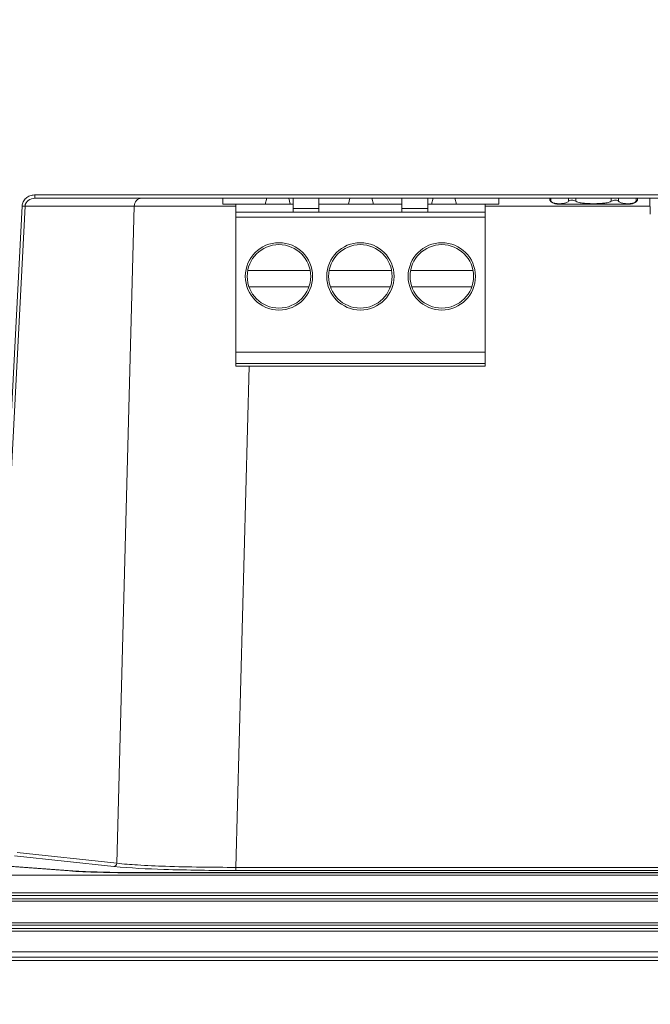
# Model space of a CAD drawing. Header units: centimetres. Extents: x -21 to 21, y -29.7 to 29.7.
# Tile 14 of 93: x -8.3 to -4.5, y -17.5 to -11.6. Entities that reach past the tile are written whole.
import ezdxf

# ---------------------------------------------------------------- set-up
doc = ezdxf.new("R2010")
doc.units = ezdxf.units.CM
doc.header["$MEASUREMENT"] = 0

msp = doc.modelspace()

# ---------------------------------------------------------------- linework, layer by layer
at = {"color": 8, "lineweight": 5}
msp.add_open_spline([(-21.00035, -29.70651), (-21.00035, -29.70651), (20.99965, -29.70651), (20.99965, -29.70651), (20.99965, -29.70651), (20.99965, 29.69349), (20.99965, 29.69349), (20.99965, 29.69349), (-21.00035, 29.69349), (-21.00035, 29.69349), (-21.00035, 29.69349), (-21.00035, -29.70651), (-21.00035, -29.70651)], degree=3, knots=[0, 0, 0, 0, 0.25, 0.25, 0.25, 0.5, 0.5, 0.5, 0.75, 0.75, 0.75, 1, 1, 1, 1], dxfattribs=at)
at = {"lineweight": 5}
for points, knots in [([(-8.21115, -12.67276), (-8.22021, -12.67321), (-8.22933, -12.67476), (-8.23789, -12.6779), (-8.24643, -12.68103), (-8.25441, -12.68574), (-8.26133, -12.69169), (-8.26825, -12.69763), (-8.27411, -12.70481), (-8.27832, -12.71293), (-8.28252, -12.72104), (-8.28507, -12.73008), (-8.28549, -12.73913)], [0, 0, 0, 0, 0.25, 0.25, 0.25, 0.5, 0.5, 0.5, 0.75, 0.75, 0.75, 1, 1, 1, 1]), ([(-8.26754, -12.74007), (-8.26679, -12.72673), (-8.25867, -12.71371), (-8.24774, -12.70523), (-8.23625, -12.69632), (-8.22167, -12.69241), (-8.20764, -12.69241)], [0, 0, 0, 0, 0.5, 0.5, 0.5, 1, 1, 1, 1]), ([(-8.20766, -12.69241), (-8.20776, -12.69191), (-8.20767, -12.69139), (-8.20762, -12.69087), (-8.20747, -12.68944), (-8.20758, -12.68802), (-8.20766, -12.6866), (-8.20793, -12.68196), (-8.20786, -12.67729), (-8.20797, -12.67264)], [0, 0, 0, 0, 0.3333333, 0.3333333, 0.3333333, 0.6666667, 0.6666667, 0.6666667, 1, 1, 1, 1]), ([(-7.61022, -12.74007), (-7.60971, -12.72789), (-7.60507, -12.71531), (-7.59636, -12.70623), (-7.58827, -12.69781), (-7.57667, -12.69241), (-7.56535, -12.69241)], [0, 0, 0, 0, 0.5, 0.5, 0.5, 1, 1, 1, 1]), ([(-5.10246, -12.71086), (-5.10342, -12.71), (-5.10435, -12.70911), (-5.10525, -12.70818), (-5.10663, -12.70676), (-5.10794, -12.70527), (-5.10916, -12.70371)], [0, 0, 0, 0, 0.5, 0.5, 0.5, 1, 1, 1, 1]), ([(-5.06486, -12.72444), (-5.07131, -12.72387), (-5.07778, -12.72288), (-5.08398, -12.72096), (-5.08722, -12.71996), (-5.09038, -12.71871), (-5.09339, -12.71713), (-5.09665, -12.71542), (-5.09973, -12.71332), (-5.10246, -12.71086)], [0, 0, 0, 0, 0.3333333, 0.3333333, 0.3333333, 0.6666667, 0.6666667, 0.6666667, 1, 1, 1, 1]), ([(-4.99565, -12.71086), (-5.00044, -12.71517), (-5.00632, -12.71831), (-5.01245, -12.72042), (-5.0181, -12.72236), (-5.02396, -12.72343), (-5.02986, -12.7241), (-5.03567, -12.72476), (-5.04151, -12.72504), (-5.04736, -12.72509), (-5.0532, -12.72514), (-5.05905, -12.72496), (-5.06486, -12.72444)], [0, 0, 0, 0, 0.25, 0.25, 0.25, 0.5, 0.5, 0.5, 0.75, 0.75, 0.75, 1, 1, 1, 1]), ([(-4.95235, -12.71086), (-4.95647, -12.70902), (-4.96062, -12.70726), (-4.96494, -12.70589), (-4.96897, -12.70462), (-4.97314, -12.70369), (-4.97735, -12.70371), (-4.98097, -12.70373), (-4.98462, -12.70446), (-4.98796, -12.70589), (-4.99078, -12.7071), (-4.99338, -12.70882), (-4.99565, -12.71086)], [0, 0, 0, 0, 0.25, 0.25, 0.25, 0.5, 0.5, 0.5, 0.75, 0.75, 0.75, 1, 1, 1, 1]), ([(-4.73873, -12.71086), (-4.74696, -12.71456), (-4.75572, -12.71708), (-4.76457, -12.71895), (-4.77343, -12.72081), (-4.78239, -12.72203), (-4.79138, -12.7229), (-4.80037, -12.72377), (-4.8094, -12.7243), (-4.81843, -12.72463), (-4.82747, -12.72496), (-4.8365, -12.7251), (-4.84554, -12.7251), (-4.85458, -12.7251), (-4.86361, -12.72496), (-4.87265, -12.72463), (-4.88168, -12.7243), (-4.89071, -12.72377), (-4.8997, -12.7229), (-4.90869, -12.72203), (-4.91765, -12.72081), (-4.92651, -12.71895), (-4.93536, -12.71708), (-4.94412, -12.71456), (-4.95235, -12.71086)], [0, 0, 0, 0, 0.125, 0.125, 0.125, 0.25, 0.25, 0.25, 0.375, 0.375, 0.375, 0.5, 0.5, 0.5, 0.625, 0.625, 0.625, 0.75, 0.75, 0.75, 0.875, 0.875, 0.875, 1, 1, 1, 1]), ([(-4.69543, -12.71086), (-4.6977, -12.70882), (-4.7003, -12.7071), (-4.70312, -12.70589), (-4.70646, -12.70446), (-4.71011, -12.70373), (-4.71373, -12.70371), (-4.71794, -12.70369), (-4.72212, -12.70462), (-4.72614, -12.70589), (-4.73046, -12.70726), (-4.73461, -12.70902), (-4.73873, -12.71086)], [0, 0, 0, 0, 0.25, 0.25, 0.25, 0.5, 0.5, 0.5, 0.75, 0.75, 0.75, 1, 1, 1, 1]), ([(-4.62622, -12.72444), (-4.63204, -12.72496), (-4.63788, -12.72514), (-4.64372, -12.72509), (-4.64957, -12.72504), (-4.65541, -12.72476), (-4.66122, -12.7241), (-4.66712, -12.72343), (-4.67298, -12.72236), (-4.67863, -12.72042), (-4.68476, -12.71831), (-4.69064, -12.71517), (-4.69543, -12.71086)], [0, 0, 0, 0, 0.25, 0.25, 0.25, 0.5, 0.5, 0.5, 0.75, 0.75, 0.75, 1, 1, 1, 1]), ([(-4.58862, -12.71086), (-4.59135, -12.71332), (-4.59443, -12.71542), (-4.59769, -12.71713), (-4.6007, -12.71871), (-4.60386, -12.71996), (-4.6071, -12.72096), (-4.6133, -12.72288), (-4.61977, -12.72387), (-4.62622, -12.72444)], [0, 0, 0, 0, 0.3333333, 0.3333333, 0.3333333, 0.6666667, 0.6666667, 0.6666667, 1, 1, 1, 1]), ([(-4.58299, -12.70503), (-4.58331, -12.70542), (-4.58364, -12.70581), (-4.58398, -12.70619), (-4.58543, -12.70784), (-4.58699, -12.7094), (-4.58862, -12.71086)], [0, 0, 0, 0, 0.5, 0.5, 0.5, 1, 1, 1, 1]), ([(-7.25361, -12.73948), (-7.29028, -12.73948), (-7.32696, -12.73949), (-7.36363, -12.73951), (-7.44583, -12.73956), (-7.52803, -12.73965), (-7.61022, -12.74007)], [0, 0, 0, 0, 0.5, 0.5, 0.5, 1, 1, 1, 1]), ([(-6.99922, -12.73964), (-7.02117, -12.73961), (-7.04313, -12.73959), (-7.06508, -12.73957), (-7.12792, -12.73951), (-7.19077, -12.73948), (-7.25361, -12.73948)], [0, 0, 0, 0, 0.5, 0.5, 0.5, 1, 1, 1, 1]), ([(-6.53654, -13.16199), (-6.53654, -13.05016), (-6.6272, -12.95949), (-6.73904, -12.95949), (-6.85088, -12.95949), (-6.94154, -13.05016), (-6.94154, -13.16199), (-6.94154, -13.27383), (-6.85088, -13.36449), (-6.73904, -13.36449), (-6.6272, -13.36449), (-6.53654, -13.27383), (-6.53654, -13.16199)], [0, 0, 0, 0, 0.25, 0.25, 0.25, 0.5, 0.5, 0.5, 0.75, 0.75, 0.75, 1, 1, 1, 1]), ([(-6.04654, -13.16199), (-6.04654, -13.05016), (-6.1372, -12.95949), (-6.24904, -12.95949), (-6.36088, -12.95949), (-6.45154, -13.05016), (-6.45154, -13.16199), (-6.45154, -13.27383), (-6.36088, -13.36449), (-6.24904, -13.36449), (-6.1372, -13.36449), (-6.04654, -13.27383), (-6.04654, -13.16199)], [0, 0, 0, 0, 0.25, 0.25, 0.25, 0.5, 0.5, 0.5, 0.75, 0.75, 0.75, 1, 1, 1, 1]), ([(-5.55654, -13.16199), (-5.55654, -13.05016), (-5.6472, -12.95949), (-5.75904, -12.95949), (-5.87088, -12.95949), (-5.96154, -13.05016), (-5.96154, -13.16199), (-5.96154, -13.27383), (-5.87088, -13.36449), (-5.75904, -13.36449), (-5.6472, -13.36449), (-5.55654, -13.27383), (-5.55654, -13.16199)], [0, 0, 0, 0, 0.25, 0.25, 0.25, 0.5, 0.5, 0.5, 0.75, 0.75, 0.75, 1, 1, 1, 1]), ([(-6.54804, -13.16199), (-6.54804, -13.05651), (-6.63355, -12.97099), (-6.73904, -12.97099), (-6.84453, -12.97099), (-6.93004, -13.05651), (-6.93004, -13.16199), (-6.93004, -13.26748), (-6.84453, -13.35299), (-6.73904, -13.35299), (-6.63355, -13.35299), (-6.54804, -13.26748), (-6.54804, -13.16199)], [0, 0, 0, 0, 0.25, 0.25, 0.25, 0.5, 0.5, 0.5, 0.75, 0.75, 0.75, 1, 1, 1, 1]), ([(-6.05804, -13.16199), (-6.05804, -13.05651), (-6.14355, -12.97099), (-6.24904, -12.97099), (-6.35453, -12.97099), (-6.44004, -13.05651), (-6.44004, -13.16199), (-6.44004, -13.26748), (-6.35453, -13.35299), (-6.24904, -13.35299), (-6.14355, -13.35299), (-6.05804, -13.26748), (-6.05804, -13.16199)], [0, 0, 0, 0, 0.25, 0.25, 0.25, 0.5, 0.5, 0.5, 0.75, 0.75, 0.75, 1, 1, 1, 1]), ([(-5.56804, -13.16199), (-5.56804, -13.05651), (-5.65355, -12.97099), (-5.75904, -12.97099), (-5.86453, -12.97099), (-5.95004, -13.05651), (-5.95004, -13.16199), (-5.95004, -13.26748), (-5.86453, -13.35299), (-5.75904, -13.35299), (-5.65355, -13.35299), (-5.56804, -13.26748), (-5.56804, -13.16199)], [0, 0, 0, 0, 0.25, 0.25, 0.25, 0.5, 0.5, 0.5, 0.75, 0.75, 0.75, 1, 1, 1, 1]), ([(-7.73316, -16.71066), (-7.72866, -16.71055), (-7.72411, -16.70836), (-7.72089, -16.70501), (-7.71744, -16.70141), (-7.71554, -16.69647), (-7.71523, -16.69164)], [0, 0, 0, 0, 0.5, 0.5, 0.5, 1, 1, 1, 1]), ([(-6.99815, -16.71586), (-7.13923, -16.71595), (-7.28034, -16.71427), (-7.42133, -16.70944), (-7.478, -16.7075), (-7.53466, -16.70506), (-7.59128, -16.70168), (-7.63267, -16.69922), (-7.67404, -16.69625), (-7.71523, -16.69162)], [0, 0, 0, 0, 0.3333333, 0.3333333, 0.3333333, 0.6666667, 0.6666667, 0.6666667, 1, 1, 1, 1]), ([(-7.73317, -16.71068), (-7.63299, -16.72044), (-7.53236, -16.72504), (-7.43173, -16.72827), (-7.28722, -16.73291), (-7.14271, -16.73473), (-6.99818, -16.73481)], [0, 0, 0, 0, 0.5, 0.5, 0.5, 1, 1, 1, 1])]:
    msp.add_open_spline(points, degree=3, knots=knots, dxfattribs=at)
for points in [[(-8.20805, -12.67264), (-8.20909, -12.67267), (-8.21012, -12.67271), (-8.21115, -12.67276)], [(-8.20805, -12.67264), (-8.20805, -12.67264), (4.04396, -12.67266), (4.04396, -12.67266)], [(-8.20769, -12.69241), (-8.20769, -12.69241), (4.09967, -12.69241), (4.09967, -12.69241)], [(-7.07604, -12.69241), (-7.07604, -12.69241), (-7.07604, -12.72699), (-7.07604, -12.72699)], [(-7.07604, -12.72699), (-7.07604, -12.72699), (-6.82129, -12.72699), (-6.82129, -12.72699)], [(-6.99904, -13.70199), (-6.99904, -13.70199), (-6.99904, -12.72699), (-6.99904, -12.72699)], [(-6.81171, -12.69241), (-6.81171, -12.69241), (-6.82129, -12.72699), (-6.82129, -12.72699)], [(-6.82129, -12.72699), (-6.82129, -12.72699), (-6.67079, -12.72699), (-6.67079, -12.72699)], [(-6.67079, -12.72699), (-6.67079, -12.72699), (-6.68037, -12.69241), (-6.68037, -12.69241)], [(-6.67079, -12.72699), (-6.67079, -12.72699), (-6.65404, -12.72699), (-6.65404, -12.72699)], [(-6.65404, -12.69241), (-6.65404, -12.69241), (-6.65404, -12.77699), (-6.65404, -12.77699)], [(-6.49904, -12.77699), (-6.49904, -12.77699), (-6.49904, -12.69241), (-6.49904, -12.69241)], [(-6.49904, -12.72699), (-6.49904, -12.72699), (-6.32129, -12.72699), (-6.32129, -12.72699)], [(-6.31171, -12.69241), (-6.31171, -12.69241), (-6.32129, -12.72699), (-6.32129, -12.72699)], [(-6.32129, -12.72699), (-6.32129, -12.72699), (-6.17079, -12.72699), (-6.17079, -12.72699)], [(-6.18037, -12.69241), (-6.18037, -12.69241), (-6.17079, -12.72699), (-6.17079, -12.72699)], [(-5.99904, -12.72699), (-5.99904, -12.72699), (-6.17079, -12.72699), (-6.17079, -12.72699)], [(-5.99904, -12.69241), (-5.99904, -12.69241), (-5.99904, -12.77699), (-5.99904, -12.77699)], [(-5.84404, -12.77699), (-5.84404, -12.77699), (-5.84404, -12.69241), (-5.84404, -12.69241)], [(-5.82129, -12.72699), (-5.82129, -12.72699), (-5.84404, -12.72699), (-5.84404, -12.72699)], [(-5.82129, -12.72699), (-5.82129, -12.72699), (-5.81171, -12.69241), (-5.81171, -12.69241)], [(-5.67079, -12.72699), (-5.67079, -12.72699), (-5.82129, -12.72699), (-5.82129, -12.72699)], [(-5.68037, -12.69241), (-5.68037, -12.69241), (-5.67079, -12.72699), (-5.67079, -12.72699)], [(-5.41604, -12.72699), (-5.41604, -12.72699), (-5.67079, -12.72699), (-5.67079, -12.72699)], [(-5.49904, -13.70199), (-5.49904, -13.70199), (-5.49904, -12.72699), (-5.49904, -12.72699)], [(-5.41604, -12.72699), (-5.41604, -12.72699), (-5.41604, -12.69241), (-5.41604, -12.69241)], [(-5.10916, -12.69241), (-5.10916, -12.69241), (-5.10916, -12.70371), (-5.10916, -12.70371)], [(-5.10916, -12.70371), (-5.1, -12.7182), (-5.08404, -12.72699), (-5.0669, -12.72699)], [(-5.10246, -12.69241), (-5.10246, -12.69241), (-5.10246, -12.71086), (-5.10246, -12.71086)], [(-5.0669, -12.72699), (-5.0669, -12.72699), (-4.62419, -12.72699), (-4.62419, -12.72699)], [(-4.99565, -12.71086), (-4.99565, -12.71086), (-4.99565, -12.69241), (-4.99565, -12.69241)], [(-4.95235, -12.69241), (-4.95235, -12.69241), (-4.95235, -12.71086), (-4.95235, -12.71086)], [(-4.73873, -12.71086), (-4.73873, -12.71086), (-4.73873, -12.69241), (-4.73873, -12.69241)], [(-4.69543, -12.69241), (-4.69543, -12.69241), (-4.69543, -12.71086), (-4.69543, -12.71086)], [(-4.62419, -12.72699), (-4.60704, -12.72699), (-4.59108, -12.7182), (-4.58192, -12.70371)], [(-4.58862, -12.71086), (-4.58862, -12.71086), (-4.58862, -12.69241), (-4.58862, -12.69241)], [(-4.58192, -12.70371), (-4.58192, -12.70371), (-4.58299, -12.70503), (-4.58299, -12.70503)], [(-4.58192, -12.69241), (-4.58192, -12.69241), (-4.58192, -12.70371), (-4.58192, -12.70371)], [(-4.50407, -12.78821), (-4.50407, -12.78821), (-4.50796, -12.69241), (-4.50796, -12.69241)], [(-8.28549, -12.73913), (-8.28549, -12.73913), (-8.4708, -16.28852), (-8.4708, -16.28852)], [(-8.45285, -16.28946), (-8.45285, -16.28946), (-8.26754, -12.74007), (-8.26754, -12.74007)], [(-8.26754, -12.74007), (-8.26754, -12.74007), (-8.28549, -12.73913), (-8.28549, -12.73913)], [(-8.26754, -12.74007), (-8.26754, -12.74007), (-7.61022, -12.74007), (-7.61022, -12.74007)], [(-7.61022, -12.74007), (-7.61022, -12.74007), (-7.71522, -16.69164), (-7.71522, -16.69164)], [(-5.49904, -12.77699), (-5.49904, -12.77699), (-6.99904, -12.77699), (-6.99904, -12.77699)], [(-6.65404, -12.75374), (-6.65404, -12.75374), (-6.49904, -12.75374), (-6.49904, -12.75374)], [(-5.99904, -12.75374), (-5.99904, -12.75374), (-5.84404, -12.75374), (-5.84404, -12.75374)], [(-4.50604, -12.73977), (-4.50604, -12.73977), (-5.49904, -12.73977), (-5.49904, -12.73977)], [(-6.99904, -12.80699), (-6.99904, -12.80699), (-5.49904, -12.80699), (-5.49904, -12.80699)], [(-6.92649, -13.12598), (-6.92649, -13.12598), (-6.55159, -13.12598), (-6.55159, -13.12598)], [(-6.06159, -13.12598), (-6.06159, -13.12598), (-6.43649, -13.12598), (-6.43649, -13.12598)], [(-5.57159, -13.12598), (-5.57159, -13.12598), (-5.94649, -13.12598), (-5.94649, -13.12598)], [(-6.55982, -13.22598), (-6.55982, -13.22598), (-6.91826, -13.22598), (-6.91826, -13.22598)], [(-6.42826, -13.22598), (-6.42826, -13.22598), (-6.06982, -13.22598), (-6.06982, -13.22598)], [(-5.93826, -13.22598), (-5.93826, -13.22598), (-5.57982, -13.22598), (-5.57982, -13.22598)], [(-5.49904, -13.61699), (-5.49904, -13.61699), (-6.99904, -13.61699), (-6.99904, -13.61699)], [(-5.49904, -13.68699), (-5.49904, -13.68699), (-6.99904, -13.68699), (-6.99904, -13.68699)], [(-6.99904, -13.70199), (-6.99904, -13.70199), (-5.49904, -13.70199), (-5.49904, -13.70199)], [(-6.99815, -16.71589), (-6.99815, -16.71589), (-6.91807, -13.70199), (-6.91807, -13.70199)], [(-8.31371, -16.62717), (-8.31371, -16.62717), (-7.71522, -16.69164), (-7.71522, -16.69164)], [(-7.9996, -16.73754), (-7.9996, -16.73754), (-8.70734, -16.68464), (-8.70734, -16.68464)], [(-8.68687, -16.68389), (-8.68687, -16.68389), (-7.97913, -16.73679), (-7.97913, -16.73679)], [(-8.33165, -16.64621), (-8.33165, -16.64621), (-7.73317, -16.71068), (-7.73317, -16.71068)], [(-7.9996, -16.73754), (-7.90601, -16.74453), (-7.75323, -16.7487), (-7.59021, -16.7487)], [(-7.97913, -16.73679), (-7.89022, -16.74343), (-7.74508, -16.74739), (-7.59021, -16.74739)], [(6.43813, -16.74739), (6.43813, -16.74739), (-7.59021, -16.74739), (-7.59021, -16.74739)], [(6.43813, -16.7487), (6.43813, -16.7487), (-7.59021, -16.7487), (-7.59021, -16.7487)], [(-0.77972, -16.73481), (-0.77972, -16.73481), (-6.99818, -16.73481), (-6.99818, -16.73481)], [(-6.99815, -16.71589), (-6.99815, -16.71589), (-0.77972, -16.71589), (-0.77972, -16.71589)], [(-6.99815, -16.71589), (-6.99815, -16.71589), (-6.99815, -16.73481), (-6.99815, -16.73481)], [(8.20065, -16.76288), (8.20065, -16.76288), (-9.35277, -16.76285), (-9.35277, -16.76285)], [(-9.82336, -16.8693), (-9.82336, -16.8693), (8.67126, -16.86934), (8.67126, -16.86934)], [(-9.82336, -16.8843), (-9.82336, -16.8843), (8.67126, -16.88434), (8.67126, -16.88434)], [(-9.82336, -16.9043), (-9.82336, -16.9043), (8.67126, -16.90434), (8.67126, -16.90434)], [(-9.82336, -16.9193), (-9.82336, -16.9193), (8.67126, -16.91934), (8.67126, -16.91934)], [(-10.09336, -17.0493), (-10.09336, -17.0493), (8.94126, -17.04934), (8.94126, -17.04934)], [(-10.09336, -17.0643), (-10.09336, -17.0643), (8.94126, -17.06434), (8.94126, -17.06434)], [(-10.09336, -17.0843), (-10.09336, -17.0843), (8.94126, -17.08434), (8.94126, -17.08434)], [(-10.09336, -17.0993), (-10.09336, -17.0993), (8.94126, -17.09934), (8.94126, -17.09934)], [(-10.32388, -17.2243), (-10.32388, -17.2243), (9.1718, -17.22434), (9.1718, -17.22434)], [(9.17347, -17.27589), (9.17347, -17.27589), (-10.32555, -17.27589), (-10.32555, -17.27589)], [(-10.32548, -17.25592), (-10.32548, -17.25592), (9.17344, -17.25592), (9.17344, -17.25592)]]:
    msp.add_open_spline(points, degree=3, dxfattribs=at)

doc.saveas('drawing.dxf')
